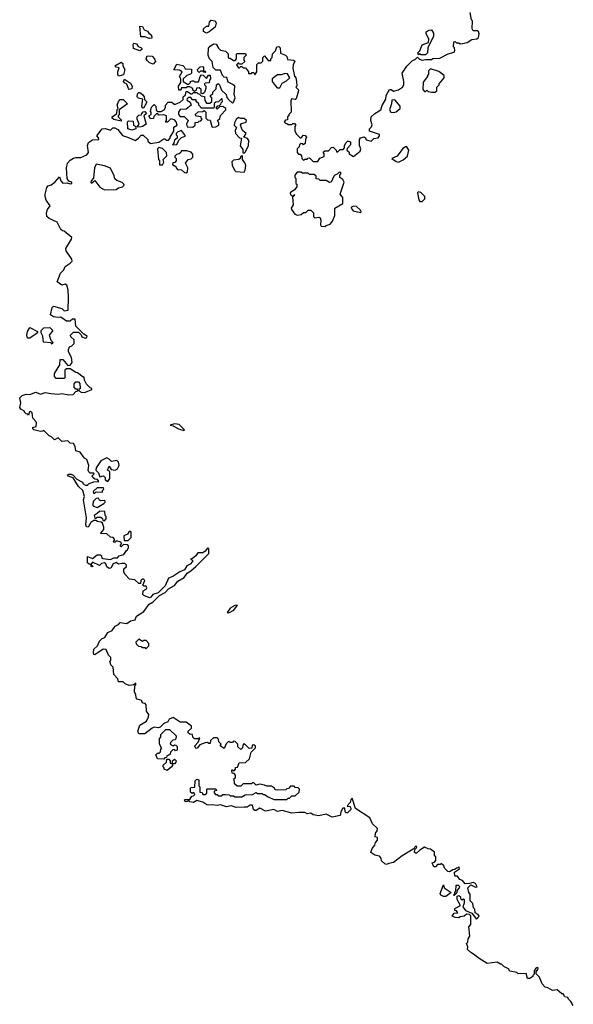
# Model space of a CAD drawing. Extents: x 2029826 to 2248070, y 228728 to 402406.
# Tile 195 of 256: x 2145060 to 2149731, y 339362 to 347665. Entities that reach past the tile are written whole.
import ezdxf

# ---------------------------------------------------------------- set-up
doc = ezdxf.new("R2010")
doc.units = 0

msp = doc.modelspace()

# ---------------------------------------------------------------- linework, layer by layer
at = {"layer": '0CON10XD'}
for points in [[(2146668.3, 347441.7), (2146695, 347461.2), (2146718.3, 347458.3), (2146736.7, 347425), (2146755, 347406.7), (2146795, 347400), (2146818.3, 347378.3), (2146820, 347345), (2146825, 347340), (2146835, 347340), (2146865, 347320), (2146878.3, 347321.7), (2146890, 347335), (2146890, 347375), (2146895, 347380), (2146965, 347380), (2146970, 347365), (2146950, 347345), (2146950, 347325), (2146958.3, 347311.7), (2146935, 347290), (2146915, 347290), (2146905, 347300), (2146890, 347285), (2146905, 347260), (2146915, 347260), (2146925, 347270), (2146935, 347270), (2146945, 347260), (2146965, 347260), (2146990, 347225), (2146991.7, 347211.7), (2147015, 347210), (2147021.7, 347218.3), (2147035, 347220), (2147045, 347200), (2147060, 347225), (2147061.7, 347288.3), (2147075, 347300), (2147098.3, 347301.7), (2147110, 347315), (2147112.5, 347345), (2147125, 347360), (2147155, 347320), (2147178.3, 347321.7), (2147180, 347335), (2147190, 347345), (2147191.7, 347378.3), (2147218.3, 347401.7), (2147230, 347435), (2147245, 347440), (2147257, 347427), (2147261.7, 347381.7), (2147302.5, 347365), (2147312.5, 347355), (2147320, 347330), (2147370, 347325), (2147382.5, 347315), (2147367.5, 347285), (2147363.3, 347255), (2147378.3, 347188.3), (2147390, 347175), (2147396.7, 347145), (2147397.5, 347105), (2147390, 347095), (2147410, 347075), (2147412.5, 347065), (2147393, 346997), (2147385, 346992.5), (2147355, 346996.7), (2147347.5, 346985), (2147350, 346885), (2147330, 346865), (2147330, 346855), (2147320, 346845), (2147318.3, 346821.7), (2147301.7, 346818.3), (2147290, 346805), (2147301.7, 346791.7), (2147315, 346790), (2147325, 346780), (2147355, 346780), (2147365, 346790), (2147378.3, 346788.3), (2147390, 346775), (2147380, 346765), (2147380, 346725), (2147395, 346700), (2147425, 346670), (2147435, 346670), (2147455, 346690), (2147468.3, 346688.3), (2147480, 346675), (2147470, 346655), (2147468.3, 346621.7), (2147455, 346610), (2147448.3, 346618.3), (2147435, 346620), (2147421.7, 346608.3), (2147418.3, 346591.7), (2147400, 346575), (2147400, 346545), (2147411.7, 346531.7), (2147425, 346530), (2147438.3, 346518.3), (2147440, 346495), (2147455, 346480), (2147465, 346490), (2147485, 346490), (2147491.7, 346498.3), (2147505, 346500), (2147535, 346470), (2147575, 346470), (2147591.7, 346498.3), (2147628.3, 346511.7), (2147630, 346535), (2147621.7, 346548.3), (2147635, 346560), (2147665, 346560), (2147691.7, 346588.3), (2147705, 346590), (2147730, 346565), (2147731.7, 346551.7), (2147745, 346550), (2147765, 346570), (2147788.3, 346571.7), (2147800, 346585), (2147800, 346605), (2147815, 346630), (2147825, 346640), (2147835, 346640), (2147850, 346635), (2147851.7, 346608.3), (2147821.7, 346578.3), (2147820, 346565), (2147838.3, 346548.3), (2147840, 346535), (2147875, 346510), (2147932.5, 346555), (2147936.7, 346575), (2147927.5, 346605), (2147927.5, 346655), (2147935, 346667.5), (2147967, 346677), (2147978.3, 346668.3), (2147981.7, 346651.7), (2148025, 346640), (2148047.5, 346662.5), (2148085, 346670), (2148096.7, 346685), (2148096, 346696), (2148010, 346725), (2148010, 346745), (2148028.3, 346761.7), (2148033, 346777), (2148022.5, 346815), (2148024, 346845), (2148055, 346873.3), (2148107.5, 346905), (2148119.3, 346940.7), (2148150, 346995), (2148152.5, 347025), (2148180, 347075), (2148195, 347077.5), (2148215, 347062.5), (2148255, 347072.5), (2148290, 347095), (2148300, 347115), (2148300, 347145), (2148287.5, 347215), (2148325, 347272.5), (2148370.7, 347319.3), (2148398.3, 347331.7), (2148415, 347350), (2148431.7, 347331.7), (2148455, 347322.5), (2148485, 347330), (2148535, 347330), (2148545, 347337.5), (2148605, 347340), (2148675, 347377.5), (2148725, 347390), (2148730, 347405), (2148727, 347427), (2148720, 347435), (2148721.7, 347478.3), (2148735, 347480), (2148745, 347470), (2148765, 347470), (2148775, 347462.5), (2148796.4, 347463.6), (2148835, 347472.5), (2148875, 347496.7), (2148917, 347503), (2148930, 347515), (2148937.5, 347545), (2148930, 347565), (2148925, 347570), (2148885, 347570), (2148878.3, 347588.3), (2148880, 347655), (2148873, 347663), (2148860, 347725)], [(2146155, 347506.7), (2146115, 347520), (2146081.7, 347521.7), (2146075, 347610), (2146095, 347607.5), (2146110.7, 347580.7), (2146139.3, 347569.3), (2146150.7, 347550.7), (2146172.5, 347535), (2146175, 347510), (2146155, 347506.7)], [(2146635, 347552.5), (2146610, 347565), (2146611.7, 347588.3), (2146635, 347610), (2146655, 347610), (2146660, 347645), (2146675, 347660), (2146710, 347655), (2146717.5, 347635), (2146708.3, 347601.7), (2146658.3, 347561.7), (2146635, 347552.5)], [(2148485, 347370), (2148445, 347370), (2148435, 347380), (2148425, 347370), (2148420, 347385), (2148437, 347403), (2148455, 347452.5), (2148508.3, 347471.7), (2148511.7, 347501.7), (2148488.3, 347548.3), (2148488.3, 347561.7), (2148515, 347577.5), (2148535, 347580), (2148551.7, 347551.7), (2148550, 347525), (2148503, 347427), (2148500, 347385), (2148485, 347370)], [(2145683.5, 342325), (2145684.3, 342355.7), (2145717.5, 342385), (2145733.3, 342425), (2145755, 342447.5), (2145777.5, 342455), (2145803.6, 342496.4), (2145840, 342515), (2145865, 342550), (2145892.5, 342565), (2145908.3, 342581.7), (2145965, 342572.5), (2145994.3, 342595.7), (2146033.3, 342605), (2146044.3, 342635.7), (2146106.5, 342673.5), (2146153, 342737), (2146185, 342756.2), (2146240.8, 342809.2), (2146286.7, 342833.3), (2146314.2, 342865.8), (2146365, 342894), (2146395, 342929.2), (2146448.2, 342961.8), (2146473.2, 342996.8), (2146505, 343016.2), (2146546.5, 343053.5), (2146655, 343163.8), (2146656.7, 343205), (2146645, 343207.5), (2146625.9, 343184.1), (2146605, 343170), (2146562, 343168), (2146545, 343143.3), (2146518.3, 343121.7), (2146500, 343115), (2146518.3, 343108.3), (2146516.7, 343095), (2146497.3, 343072.7), (2146470.5, 343059.5), (2146450, 343025), (2146411.7, 343008.3), (2146352, 342968), (2146316.7, 342955), (2146288.3, 342891.7), (2146229.3, 342830.7), (2146182.5, 342817.5), (2146165.9, 342794.1), (2146155, 342790), (2146108.3, 342808.3), (2146098.3, 342818.3), (2146101.7, 342848.3), (2146126.4, 342863.6), (2146132.5, 342875), (2146127, 342887), (2146108.3, 342888.3), (2146100, 342895), (2146116.1, 342936.1), (2146105, 342947.5), (2146093.3, 342946.7), (2146082.5, 342935), (2146078.3, 342911.7), (2146065, 342910), (2146030.7, 342940.7), (2145987, 342947), (2145950, 342985), (2145940, 343005), (2145940, 343035), (2145960, 343055), (2145960, 343065), (2145948.3, 343078.3), (2145925, 343080), (2145895, 343072.5), (2145875, 343087.5), (2145847.5, 343075), (2145830, 343040), (2145815, 343037.5), (2145795, 343050), (2145785.8, 343075.8), (2145775, 343083.3), (2145751.2, 343078.8), (2145732.5, 343062.5), (2145675, 343090), (2145660, 343070), (2145680, 343055), (2145665, 343050), (2145660, 343070), (2145645, 343072.5), (2145632.5, 343085), (2145631.7, 343138.3), (2145675, 343122.5), (2145715, 343152.5), (2145743, 343153), (2145750, 343145), (2145752.5, 343125), (2145760.5, 343120.5), (2145826.4, 343113.6), (2145855, 343126.7), (2145885, 343127.5), (2145900, 343145), (2145940, 343155), (2145960.7, 343189.3), (2145970, 343195), (2145977.5, 343215), (2145977, 343227), (2145967, 343237), (2145935, 343240), (2145915, 343220), (2145910, 343225), (2145910, 343235), (2145920, 343245), (2145915, 343260), (2145875, 343270), (2145865, 343260), (2145855, 343260), (2145850, 343265), (2145860, 343275), (2145860, 343285), (2145848.3, 343298.3), (2145825, 343300), (2145795, 343330), (2145741.7, 343331.7), (2145770, 343365), (2145770, 343385), (2145758.3, 343418.3), (2145747.5, 343427.5), (2145717.5, 343432.5), (2145701.7, 343441.7), (2145685, 343442.5), (2145660, 343425), (2145637.5, 343385), (2145625, 343387.5), (2145618, 343405), (2145623.8, 343465), (2145597.5, 343615), (2145607.5, 343645), (2145593.9, 343693.9), (2145555, 343727.5), (2145512.5, 343802.5), (2145470, 343815), (2145460, 343825), (2145475, 343832.5), (2145495, 343832.5), (2145510, 343825), (2145541.2, 343791.2), (2145590, 343765), (2145595, 343750), (2145615, 343740), (2145635, 343740), (2145640, 343750), (2145685, 343767.5), (2145728.3, 343771.7), (2145717.5, 343787.5), (2145695, 343790), (2145676.7, 343805), (2145672.5, 343817.5), (2145687.5, 343835), (2145685, 343840), (2145655, 343840), (2145643, 343853), (2145637.5, 343865), (2145642.5, 343905), (2145627.5, 343955), (2145607, 343967), (2145569.3, 344019.3), (2145535, 344030), (2145527, 344067), (2145515, 344090), (2145485, 344092.5), (2145465, 344112.5), (2145415, 344107.5), (2145385, 344137.5), (2145353, 344123), (2145328.3, 344148.3), (2145310, 344155), (2145265, 344200), (2145256.4, 344193.6), (2145235, 344192.5), (2145180, 344205), (2145170, 344215), (2145170, 344225), (2145200, 344235), (2145202.5, 344265), (2145200, 344275), (2145170, 344305), (2145165, 344350), (2145155, 344360), (2145141.7, 344358.3), (2145135, 344330), (2145128.3, 344338.3), (2145115, 344340), (2145100, 344355), (2145100, 344365), (2145070.7, 344380.7), (2145060, 344395), (2145070, 344435), (2145062.5, 344475), (2145080, 344495), (2145113.9, 344506.1), (2145146.4, 344503.6), (2145195, 344522.5), (2145235, 344507.5), (2145275, 344520), (2145322.3, 344512.3), (2145385, 344506.7), (2145415, 344513.3), (2145475, 344500), (2145510, 344505), (2145535, 344530), (2145550, 344535), (2145548.3, 344548.3), (2145535, 344550), (2145520, 344565), (2145520, 344595), (2145535, 344610), (2145555, 344610), (2145567, 344597), (2145570, 344555), (2145560, 344545), (2145560, 344535), (2145585, 344520), (2145615, 344522.5), (2145670, 344545), (2145670, 344555), (2145655, 344560), (2145625, 344590), (2145607.5, 344625), (2145605, 344650), (2145595, 344650), (2145548.3, 344688.3), (2145535, 344690), (2145485, 344720), (2145455, 344720), (2145441.7, 344708.3), (2145440, 344645), (2145435, 344640), (2145368.3, 344638.3), (2145352.5, 344655), (2145355, 344680), (2145400, 344755), (2145401.7, 344798.3), (2145425, 344800), (2145465, 344750), (2145485, 344752.5), (2145503.3, 344775), (2145496.4, 344816.4), (2145473, 344863), (2145472.5, 344885), (2145480, 344905), (2145500, 344915), (2145520, 344935), (2145520, 344965), (2145491.7, 344991.7), (2145490, 345005), (2145515, 345030), (2145555, 345030), (2145578.3, 345008.3), (2145585, 344990), (2145615, 344980), (2145626.4, 344983.6), (2145630, 344995), (2145601.7, 345011.7), (2145535, 345080), (2145528.3, 345138.3), (2145505, 345140), (2145487, 345123), (2145455, 345122.5), (2145407, 345157), (2145385, 345152.5), (2145345, 345160), (2145320, 345175), (2145333, 345237), (2145345, 345250), (2145415, 345230), (2145435, 345210), (2145470, 345215), (2145472.5, 345325), (2145468, 345385), (2145456.7, 345425), (2145445, 345433.3), (2145415, 345427.5), (2145377.5, 345455), (2145403, 345527), (2145433.6, 345556.4), (2145442.5, 345585), (2145485, 345612.5), (2145501.7, 345628.3), (2145500, 345645), (2145453.3, 345715), (2145448.8, 345735), (2145496.7, 345815), (2145499.3, 345829.3), (2145435, 345882.5), (2145420, 345885), (2145407, 345897), (2145375, 345958.8), (2145308, 345988), (2145288.8, 346005), (2145286.2, 346035), (2145293.8, 346065), (2145316.7, 346095), (2145282.3, 346142.3), (2145273.9, 346173.9), (2145273.8, 346195), (2145289.3, 346250.7), (2145300, 346265), (2145325, 346272.5), (2145355.9, 346294.1), (2145395, 346340), (2145406.7, 346305), (2145425, 346286.7), (2145458.8, 346288.8), (2145485, 346281.2), (2145500, 346285), (2145500, 346295), (2145473.3, 346303.3), (2145460, 346325), (2145456.2, 346415), (2145463.9, 346456.1), (2145485, 346480), (2145515, 346496.7), (2145535, 346503.3), (2145576.1, 346503.9), (2145627.5, 346525), (2145640, 346545), (2145633.3, 346605), (2145641.7, 346628.3), (2145675, 346652.5), (2145726.7, 346653.3), (2145725, 346670), (2145710, 346685), (2145756.7, 346743.3), (2145785, 346748.8), (2145825, 346734), (2145845, 346754), (2145863.2, 346753.2), (2145888.9, 346738.9), (2145928.3, 346688.3), (2145978.8, 346671.2), (2146035, 346647.5), (2146062.5, 346665), (2146085, 346692.5), (2146101.7, 346691.7), (2146140, 346655), (2146141.7, 346641.7), (2146165, 346620), (2146235, 346632.5), (2146275, 346660), (2146285, 346660), (2146295, 346650), (2146315, 346650), (2146330, 346665), (2146330, 346675), (2146360, 346725), (2146361.7, 346758.3), (2146390, 346775), (2146380, 346805), (2146365, 346820), (2146335, 346830), (2146308.3, 346801.7), (2146295, 346800), (2146290, 346805), (2146300, 346815), (2146300, 346855), (2146275, 346862.5), (2146235, 346860), (2146225, 346870), (2146215, 346870), (2146191.7, 346848.3), (2146188.3, 346831.7), (2146165, 346830), (2146150, 346855), (2146170, 346865), (2146170, 346885), (2146160, 346895), (2146167.5, 346902.5), (2146173, 346927), (2146195, 346950), (2146210, 346935), (2146211.7, 346901.7), (2146225, 346890), (2146255, 346890), (2146280, 346905), (2146290, 346925), (2146290, 346945), (2146311.7, 346968.3), (2146345, 346970), (2146363, 346953), (2146375, 346952.5), (2146415, 346970), (2146438.3, 346991.7), (2146440, 347015), (2146458.3, 347031.7), (2146465, 347060), (2146475, 347060), (2146505, 347040), (2146515, 347040), (2146525, 347050), (2146555, 347050), (2146561.7, 347041.7), (2146578.3, 347038.3), (2146591.7, 347021.7), (2146618.3, 347018.3), (2146623, 346983), (2146635, 346960), (2146665, 346960), (2146680, 346975), (2146680, 347005), (2146670, 347015), (2146670, 347025), (2146688.3, 347041.7), (2146690, 347055), (2146718.3, 347081.7), (2146720, 347115), (2146735, 347127.5), (2146747, 347117), (2146761.7, 347071.7), (2146802.5, 347035), (2146808.3, 347008.3), (2146820.7, 346990.7), (2146855, 346960), (2146865, 346970), (2146877.5, 347005), (2146870, 347035), (2146873.8, 347103.8), (2146858.3, 347118.3), (2146817.5, 347137.5), (2146807, 347177), (2146785, 347180), (2146770, 347195), (2146755, 347240), (2146715, 347240), (2146693, 347263), (2146683.6, 347313.6), (2146660, 347335), (2146650, 347365), (2146652.5, 347425), (2146668.3, 347441.7)], [(2146075, 347402.5), (2146020.7, 347420.7), (2146016.7, 347455), (2146023.6, 347466.4), (2146045, 347462.5), (2146060, 347440), (2146088.3, 347428.3), (2146090, 347415), (2146075, 347402.5)], [(2146185, 347290), (2146155, 347300), (2146137, 347317), (2146127.5, 347335), (2146135, 347360), (2146177, 347357), (2146197.5, 347335), (2146207, 347313), (2146185, 347290)], [(2145895, 347190), (2145887, 347207), (2145886.7, 347225), (2145898.3, 347258.3), (2145875, 347263.3), (2145863.3, 347275), (2145915, 347307.5), (2145930, 347295), (2145930, 347275), (2145947.5, 347245), (2145935, 347200), (2145905, 347192.5), (2145895, 347190)], [(2146605, 347040), (2146591.7, 347041.7), (2146590, 347075), (2146575, 347090), (2146551.7, 347088.3), (2146548.3, 347071.7), (2146535, 347060), (2146521.7, 347071.7), (2146520, 347085), (2146495, 347100), (2146475, 347100), (2146465, 347090), (2146425, 347090), (2146418.3, 347071.7), (2146401.7, 347071.7), (2146400, 347105), (2146420, 347135), (2146420, 347165), (2146407.5, 347185), (2146430, 347225), (2146409.3, 347239.3), (2146361.7, 347241.7), (2146385, 347290), (2146437.5, 347277.5), (2146448.3, 347268.3), (2146455, 347250), (2146508.3, 347248.3), (2146510, 347215), (2146500, 347205), (2146470, 347195), (2146440, 347165), (2146440, 347145), (2146475, 347120), (2146488.3, 347121.7), (2146500, 347135), (2146500, 347145), (2146515, 347150), (2146525, 347150), (2146535, 347140), (2146568.3, 347141.7), (2146583, 347187), (2146595, 347200), (2146608.3, 347198.3), (2146635, 347170), (2146651.7, 347198.3), (2146668.3, 347198.3), (2146670, 347165), (2146660, 347155), (2146658.3, 347131.7), (2146625, 347130), (2146620, 347125), (2146620, 347115), (2146630, 347105), (2146630, 347085), (2146618.3, 347051.7), (2146605, 347040)], [(2146625, 347220), (2146611.7, 347221.7), (2146610, 347230), (2146585, 347230), (2146575, 347220), (2146561.7, 347231.7), (2146560, 347245), (2146581.7, 347268.3), (2146605, 347270), (2146610, 347265), (2146610, 347230), (2146625, 347230), (2146630, 347225), (2146625, 347220)], [(2148565, 347052.5), (2148580, 347065), (2148580, 347095), (2148600, 347115), (2148600, 347125), (2148640, 347175), (2148640, 347195), (2148597, 347227), (2148525, 347250), (2148510, 347235), (2148510, 347205), (2148500, 347195), (2148500, 347185), (2148463, 347137), (2148462.5, 347075), (2148475, 347060), (2148485, 347060), (2148495, 347070), (2148505, 347060), (2148533, 347053), (2148565, 347052.5)], [(2147255, 347090), (2147275, 347130), (2147310.7, 347149.3), (2147340, 347175), (2147318.3, 347208.3), (2147299.3, 347210.7), (2147265, 347200), (2147235, 347200), (2147190, 347165), (2147190, 347145), (2147215, 347110), (2147231.7, 347091.7), (2147255, 347090)], [(2145985, 347076.7), (2145976.7, 347085), (2145965, 347122.5), (2145942.9, 347132.9), (2145936.7, 347145), (2145945, 347162.5), (2145995, 347130), (2146009.2, 347105), (2146005, 347083.3), (2145985, 347076.7)], [(2146105, 346920), (2146095, 346920), (2146090, 346935), (2146100, 346995), (2146063, 347003), (2146050, 347015), (2146055, 347040), (2146065, 347050), (2146075, 347050), (2146097.5, 347035), (2146110, 347015), (2146111.7, 346991.7), (2146130, 346975), (2146130, 346965), (2146105, 346920)], [(2146521.7, 346758.3), (2146540, 346775), (2146541.7, 346798.3), (2146565, 346800), (2146575, 346810), (2146588.3, 346811.7), (2146600, 346825), (2146590, 346835), (2146590, 346845), (2146552.5, 346852.5), (2146540, 346865), (2146565, 346887.5), (2146605, 346890), (2146615, 346900), (2146630, 346885), (2146630, 346835), (2146645, 346820), (2146668.3, 346818.3), (2146680, 346765), (2146685, 346760), (2146715, 346762.5), (2146740, 346775), (2146740, 346795), (2146730, 346815), (2146748.3, 346831.7), (2146753, 346857), (2146800, 346905), (2146800, 346915), (2146775, 346932.5), (2146745, 346930), (2146725, 346910), (2146720, 346915), (2146720, 346925), (2146731.7, 346938.3), (2146745, 346940), (2146758.3, 346951.7), (2146760, 346965), (2146770, 346975), (2146768.3, 346998.3), (2146761.7, 346998.3), (2146738.3, 346971.7), (2146715, 346970), (2146701.7, 346958.3), (2146700, 346925), (2146695, 346920), (2146595, 346920), (2146570, 346945), (2146570, 346955), (2146550, 346975), (2146548.3, 346988.3), (2146515, 346990), (2146505, 347010), (2146485, 347010), (2146471.7, 346998.3), (2146470, 346985), (2146498.3, 346968.3), (2146507, 346943), (2146465, 346910), (2146413, 346907), (2146400, 346885), (2146400, 346865), (2146415, 346850), (2146448.3, 346848.3), (2146480, 346815), (2146467.5, 346785), (2146471.7, 346761.7), (2146521.7, 346758.3)], [(2145915, 346810), (2145855, 346823.3), (2145840, 346835), (2145840, 346845), (2145880, 346875), (2145883, 346907), (2145890, 346915), (2145883.8, 346945), (2145894, 346976), (2145908.3, 346991.7), (2145933, 346993), (2145970, 346955), (2145900, 346905), (2145900, 346865), (2145890, 346855), (2145890, 346845), (2145915, 346820), (2145915, 346810)], [(2148215, 346882.5), (2148235, 346887.5), (2148270, 346915), (2148270, 346935), (2148225, 346990), (2148200, 346985), (2148197.5, 346955), (2148180, 346905), (2148190, 346885), (2148215, 346882.5)], [(2146075, 346757.5), (2146051.7, 346761.7), (2146067.5, 346785), (2146050, 346825), (2146050, 346845), (2146065, 346860), (2146088.3, 346861.7), (2146090, 346875), (2146101.7, 346888.3), (2146115, 346890), (2146130, 346875), (2146107.5, 346855), (2146126.2, 346785), (2146095, 346763.8), (2146075, 346757.5)], [(2146955, 346540), (2146965, 346550), (2146990, 346605), (2146992, 346645), (2146982.3, 346662.3), (2146950, 346675), (2146970, 346705), (2146939.5, 346729.5), (2146922.5, 346775), (2146931.2, 346788.8), (2146969.4, 346800.6), (2146973.8, 346815), (2146955, 346832), (2146925, 346832.5), (2146905, 346840), (2146887, 346823), (2146872.5, 346795), (2146870, 346775), (2146890, 346755), (2146878.3, 346731.7), (2146880, 346705), (2146915, 346670), (2146930, 346665), (2146920.7, 346600.7), (2146941.7, 346571.7), (2146941.7, 346541.7), (2146955, 346540)], [(2146005, 346733.3), (2145972.5, 346745), (2145970, 346805), (2145978.3, 346811.7), (2146018.3, 346808.3), (2146020, 346775), (2146040, 346765), (2146040, 346745), (2146005, 346733.3)], [(2146350, 346610), (2146385, 346612.5), (2146401.7, 346648.3), (2146421.7, 346668.3), (2146460, 346685), (2146425, 346730), (2146395, 346720), (2146380, 346705), (2146380, 346695), (2146390, 346685), (2146390, 346665), (2146365, 346650), (2146360, 346625), (2146350, 346610)], [(2146265, 346440), (2146277.5, 346462.5), (2146270, 346485), (2146301.7, 346518.3), (2146300, 346545), (2146265, 346580), (2146235, 346587.5), (2146223.3, 346575), (2146230, 346485), (2146240, 346475), (2146240, 346440), (2146265, 346440)], [(2148255, 346463.3), (2148295, 346482.5), (2148332.5, 346515), (2148342.5, 346565), (2148325, 346592.5), (2148315, 346592.5), (2148292.3, 346577.7), (2148246, 346514), (2148200, 346495), (2148235, 346470), (2148255, 346463.3)], [(2146465, 346372.5), (2146477, 346383), (2146477.5, 346415), (2146457.5, 346455), (2146480, 346485), (2146507, 346493), (2146520, 346505), (2146521.7, 346531.7), (2146507, 346547), (2146469.3, 346559.3), (2146425, 346560), (2146420, 346545), (2146405, 346532.5), (2146383, 346527), (2146370, 346515), (2146370, 346505), (2146380, 346495), (2146380, 346475), (2146368.3, 346461.7), (2146351.7, 346458.3), (2146350, 346445), (2146378.3, 346428.3), (2146380, 346415), (2146391.7, 346401.7), (2146425, 346400), (2146450, 346375), (2146465, 346372.5)], [(2146955, 346380), (2146963, 346397), (2146966.7, 346435), (2146958.8, 346458.8), (2146940, 346485), (2146940, 346515), (2146935, 346520), (2146921.7, 346508.3), (2146920, 346495), (2146910, 346485), (2146865, 346480), (2146850, 346465), (2146853, 346437), (2146872, 346395), (2146884.3, 346384.3), (2146955, 346380)], [(2145775, 346228.8), (2145875, 346233.3), (2145893, 346247), (2145927.5, 346255), (2145941.7, 346268.3), (2145939.3, 346279.3), (2145925, 346292.5), (2145878.3, 346308.3), (2145861.7, 346321.7), (2145857, 346347), (2145825, 346412.5), (2145775, 346433.3), (2145705, 346446.2), (2145690.8, 346415), (2145682.5, 346327.5), (2145663.3, 346305), (2145660.7, 346290.7), (2145665, 346287.5), (2145695, 346307.5), (2145735, 346253.8), (2145775, 346228.8)], [(2147635, 345920), (2147645, 345930), (2147678.3, 345941.7), (2147700, 345965), (2147720, 346015), (2147720, 346075), (2147787.5, 346115), (2147786.2, 346165), (2147763.8, 346195), (2147797.5, 346295), (2147786.4, 346316.4), (2147760, 346335), (2147760, 346355), (2147770, 346365), (2147770, 346375), (2147755, 346380), (2147738.3, 346361.7), (2147720, 346355), (2147710, 346345), (2147687.5, 346295), (2147675, 346292.5), (2147645, 346310), (2147595, 346310), (2147585, 346320), (2147561.7, 346321.7), (2147560, 346345), (2147545, 346360), (2147505, 346360), (2147495, 346370), (2147445, 346370), (2147435, 346380), (2147401.7, 346378.3), (2147380, 346355), (2147380, 346335), (2147390, 346325), (2147390, 346285), (2147397, 346277), (2147397.5, 346255), (2147379.3, 346230.7), (2147343.3, 346205), (2147345, 346190), (2147355, 346180), (2147370, 346180), (2147375, 346190), (2147380, 346185), (2147362.5, 346167.5), (2147367.5, 346105), (2147350, 346075), (2147353, 346063), (2147382.5, 346025), (2147405, 346016.7), (2147435, 346022.5), (2147455, 346040), (2147475, 346040), (2147495, 346060), (2147515, 346060), (2147540, 346035), (2147540, 346005), (2147550, 345995), (2147585, 345998.8), (2147595, 345993.8), (2147599.6, 345975), (2147596.7, 345935), (2147603.6, 345923.6), (2147635, 345920)], [(2148455, 346130.6), (2148478, 346155), (2148476.7, 346175), (2148445, 346207.5), (2148425, 346212.5), (2148417.5, 346205), (2148427.1, 346145), (2148435, 346131.9), (2148455, 346130.6)], [(2147935, 346040), (2147940, 346045), (2147935, 346060), (2147900.7, 346090.7), (2147875, 346093.3), (2147860, 346085), (2147857.5, 346075), (2147873.9, 346053.9), (2147935, 346040)], [(2145145, 344980), (2145125, 344980), (2145120, 345005), (2145126.7, 345035), (2145145, 345070), (2145210, 345035), (2145210, 345025), (2145200, 345015), (2145145, 344980)], [(2145335, 344930), (2145325, 344940), (2145260, 344945), (2145256.4, 344996.4), (2145240, 345025), (2145240, 345045), (2145265, 345067.5), (2145315, 345070), (2145340, 345045), (2145307.5, 345005), (2145321.7, 344961.7), (2145340, 344945), (2145335, 344930)], [(2146445, 344200), (2146450, 344205), (2146405, 344250), (2146365, 344256.7), (2146330, 344245), (2146355, 344240), (2146400, 344215), (2146445, 344200)], [(2145805, 343770), (2145820, 343795), (2145820, 343855), (2145800, 343865), (2145815, 343900), (2145831.7, 343871.7), (2145865, 343867.5), (2145885, 343877.5), (2145900, 343905), (2145892.5, 343932.5), (2145878.3, 343948.3), (2145835, 343940), (2145815, 343960), (2145795, 343970), (2145744, 343946), (2145703.9, 343886.1), (2145702.5, 343865), (2145723.6, 343843.6), (2145735, 343810), (2145768.3, 343818.3), (2145780, 343805), (2145780, 343785), (2145805, 343770)], [(2145685, 343670), (2145695, 343672.5), (2145705, 343682.5), (2145758.3, 343681.7), (2145760, 343695), (2145770, 343705), (2145768.3, 343718.3), (2145713, 343717), (2145680, 343685), (2145685, 343670)], [(2145715, 343552.5), (2145770, 343585), (2145780, 343595), (2145780, 343605), (2145775, 343610), (2145745, 343607.5), (2145733.6, 343613.6), (2145725, 343630), (2145705, 343627.5), (2145683.3, 343605), (2145673.3, 343575), (2145681.7, 343561.7), (2145715, 343552.5)], [(2145775, 343440), (2145790, 343455), (2145790, 343475), (2145780, 343485), (2145778.3, 343518.3), (2145735, 343520), (2145715, 343500), (2145687.5, 343485), (2145695, 343460), (2145705, 343460), (2145715, 343470), (2145745, 343470), (2145758.3, 343458.3), (2145761.7, 343441.7), (2145775, 343440)], [(2145975, 343272.5), (2146001.7, 343298.3), (2146000, 343345), (2145995, 343350), (2145985, 343350), (2145970, 343325), (2145938.3, 343311.7), (2145942.5, 343272.5), (2145975, 343272.5)], [(2146825, 342663.3), (2146867.5, 342685), (2146897.5, 342727.5), (2146875, 342725.7), (2146835, 342701.2), (2146810, 342665), (2146825, 342663.3)], [(2146125, 342360), (2146150, 342385), (2146150, 342405), (2146128.3, 342428.3), (2146105, 342430), (2146095, 342420), (2146065, 342440), (2146040, 342415), (2146041.7, 342401.7), (2146061.7, 342381.7), (2146085, 342380), (2146095, 342370), (2146115, 342370), (2146125, 342360)], [(2149730.7, 339350.7), (2149710, 339385), (2149690, 339405), (2149685, 339420), (2149660, 339425), (2149645, 339450), (2149635, 339450), (2149595, 339482.5), (2149555, 339477.5), (2149515, 339500), (2149492.5, 339505), (2149467.5, 339535), (2149445, 339590), (2149417.5, 339617.5), (2149416.7, 339635), (2149432.5, 339655), (2149435, 339670), (2149425, 339672.5), (2149415, 339666.2), (2149400, 339645), (2149400, 339615), (2149390, 339605), (2149390, 339595), (2149365, 339580), (2149345, 339580), (2149331.7, 339621.7), (2149265, 339620), (2149255, 339630), (2149195, 339640), (2149185, 339660), (2149145, 339680), (2149125, 339700), (2149115, 339700), (2149087, 339717), (2149005, 339706.7), (2148936.7, 339746.7), (2148890, 339785), (2148865, 339797.5), (2148837.5, 339825), (2148840, 339845), (2148830, 339875), (2148840, 339885), (2148842.5, 339915), (2148857.5, 339935), (2148850, 340015), (2148867.5, 340035), (2148867.5, 340107.5), (2148855, 340120), (2148828.3, 340121.7), (2148810, 340105), (2148775, 340100), (2148765, 340090), (2148733, 340093), (2148710, 340105), (2148725, 340130), (2148757, 340133), (2148745, 340150), (2148731.7, 340151.7), (2148731.7, 340168.3), (2148780, 340195), (2148750, 340245), (2148750, 340275), (2148765, 340280), (2148778.3, 340268.3), (2148780, 340255), (2148791.7, 340241.7), (2148805, 340250), (2148810, 340245), (2148810, 340215), (2148800, 340185), (2148821.7, 340151.7), (2148875, 340130), (2148915, 340080), (2148936.1, 340103.9), (2148929.3, 340119.3), (2148901.7, 340131.7), (2148900, 340165), (2148890, 340175), (2148881.7, 340211.7), (2148860, 340235), (2148861.7, 340291.7), (2148850, 340305), (2148840, 340345), (2148865, 340370), (2148905, 340350), (2148918.3, 340351.7), (2148905, 340380), (2148885, 340390), (2148855, 340380), (2148818.3, 340378.3), (2148796.4, 340406.4), (2148772.5, 340415), (2148755, 340442.5), (2148731.7, 340441.7), (2148727.5, 340475), (2148770, 340505), (2148765, 340520), (2148758.3, 340511.7), (2148745, 340510), (2148731.7, 340498.3), (2148713, 340497), (2148685, 340480), (2148671.7, 340481.7), (2148645, 340510), (2148638.3, 340528.3), (2148615, 340550), (2148608.3, 340541.7), (2148585, 340540), (2148568.3, 340521.7), (2148555, 340520), (2148540, 340555), (2148558.3, 340561.7), (2148570, 340575), (2148570, 340605), (2148560, 340615), (2148560, 340645), (2148525, 340670), (2148505, 340672.5), (2148475, 340687.5), (2148435, 340662.5), (2148405, 340632.5), (2148390, 340645), (2148392.5, 340667.5), (2148410, 340685), (2148405, 340696.7), (2148378.8, 340671.2), (2148286.1, 340613.9), (2148215, 340557.5), (2148175, 340550), (2148155, 340540), (2148140, 340545), (2148111.7, 340571.7), (2148110, 340595), (2148095, 340610), (2148055, 340620), (2148021.7, 340641.7), (2148032.5, 340675), (2148056.7, 340705), (2148063, 340727), (2148077.5, 340745), (2148078.3, 340768.3), (2148060, 340775), (2148062.5, 340805), (2148076.7, 340825), (2148077.5, 340845), (2148037.5, 340885), (2148013, 340933), (2147894.2, 341014.2), (2147865, 341100), (2147852.5, 341085), (2147847, 341063), (2147823.3, 341035), (2147825, 341030), (2147845, 341032.5), (2147853.3, 341015), (2147852.5, 341005), (2147825, 340976.7), (2147815, 340976.7), (2147806.7, 340985), (2147802.5, 341015), (2147785, 341016.2), (2147768.8, 340985), (2147762.5, 340955), (2147695, 340940), (2147645, 340964.2), (2147585, 340950), (2147535, 340960), (2147515, 340973.3), (2147485, 340968.8), (2147465, 340978), (2147415, 340979.2), (2147355, 340974.4), (2147275, 340996.7), (2147235, 340987.5), (2147205, 341003.8), (2147135, 340990), (2147085, 341016.7), (2147055, 340997.1), (2147045, 340997.1), (2147032.5, 341005), (2147025, 341040), (2147005, 341040), (2146980, 341025), (2146955, 341024.2), (2146885, 341021.2), (2146845, 341034.2), (2146805, 341025.8), (2146755, 341043.8), (2146725, 341038.8), (2146685, 341044.3), (2146655, 341041.4), (2146637.5, 341045), (2146605, 341067.5), (2146555, 341080), (2146525, 341063.3), (2146495, 341070), (2146485, 341080), (2146477, 341073), (2146455, 341070), (2146450, 341085), (2146455, 341090), (2146495, 341090), (2146511.7, 341118.3), (2146525, 341120), (2146538.3, 341131.7), (2146528.3, 341148.3), (2146515, 341140), (2146501.7, 341151.7), (2146500, 341185), (2146505, 341190), (2146538.3, 341191.7), (2146540, 341245), (2146555, 341260), (2146570, 341255), (2146570, 341205), (2146580, 341195), (2146580, 341150), (2146598.3, 341148.3), (2146605, 341130), (2146625, 341130), (2146638.3, 341141.7), (2146640, 341175), (2146645, 341180), (2146715, 341180), (2146720, 341165), (2146701.7, 341158.3), (2146700, 341145), (2146711.7, 341131.7), (2146725, 341130), (2146735, 341120), (2146765, 341120), (2146775, 341130), (2146795, 341130), (2146827, 341127), (2146835, 341120), (2146865, 341120), (2146875, 341110), (2146935, 341110), (2146963, 341127), (2147025, 341130), (2147055, 341147.5), (2147065, 341140), (2147105, 341140), (2147115, 341130), (2147125, 341130), (2147155, 341110), (2147205, 341090), (2147315, 341090), (2147325, 341100), (2147335, 341100), (2147355, 341120), (2147385, 341120), (2147418.3, 341151.7), (2147420, 341175), (2147408.3, 341188.3), (2147385, 341190), (2147375, 341200), (2147345, 341200), (2147328.3, 341181.7), (2147315, 341180), (2147305, 341170), (2147235, 341167.5), (2147215, 341170), (2147210, 341185), (2147185, 341200), (2147145, 341200), (2147125, 341210), (2147085, 341217.5), (2147055, 341210), (2147035, 341230), (2147025, 341230), (2147015, 341220), (2146945, 341220), (2146925, 341200), (2146895, 341200), (2146871.7, 341221.7), (2146870, 341265), (2146880, 341275), (2146880, 341295), (2146868.3, 341308.3), (2146851.7, 341311.7), (2146850, 341335), (2146855, 341340), (2146868.3, 341331.7), (2146880, 341345), (2146881.7, 341358.3), (2146898.3, 341361.7), (2146911.7, 341398.3), (2146965, 341400), (2146998.3, 341431.7), (2147011.7, 341488.3), (2147050, 341525), (2147048.3, 341538.3), (2147035, 341550), (2147021.7, 341548.3), (2147018.3, 341521.7), (2146995, 341520), (2146955, 341560), (2146941.7, 341548.3), (2146940, 341525), (2146925, 341510), (2146901.7, 341531.7), (2146900, 341555), (2146878.3, 341578.3), (2146865, 341580), (2146855, 341570), (2146835, 341570), (2146825, 341580), (2146801.7, 341558.3), (2146785, 341520), (2146751.7, 341541.7), (2146760, 341555), (2146740, 341575), (2146738.3, 341598.3), (2146725, 341610), (2146695, 341610), (2146670, 341585), (2146668.3, 341561.7), (2146655, 341560), (2146645, 341570), (2146623.6, 341566.4), (2146581.2, 341548.8), (2146558.3, 341521.7), (2146545, 341520), (2146538.3, 341541.7), (2146567, 341573), (2146580, 341605), (2146575, 341610), (2146565, 341600), (2146535, 341600), (2146520, 341615), (2146518.3, 341638.3), (2146495, 341640), (2146481.7, 341651.7), (2146480, 341665), (2146508.3, 341691.7), (2146508.3, 341708.3), (2146465, 341740), (2146415, 341740), (2146355, 341780), (2146320, 341765), (2146310, 341745), (2146275, 341730), (2146245, 341700), (2146227.5, 341692.5), (2146195, 341697.5), (2146178.3, 341691.7), (2146115, 341642.5), (2146065, 341642.5), (2146057.5, 341665), (2146072.5, 341715), (2146129.3, 341750.7), (2146147.5, 341785), (2146150, 341805), (2146130, 341835), (2146128.3, 341888.3), (2146118.3, 341898.3), (2146101.7, 341901.7), (2146090, 341915), (2146090, 341925), (2146050, 341935), (2146042.5, 341945), (2146040, 341975), (2146030, 341995), (2146032.5, 342047.5), (2146040, 342055), (2146040, 342070), (2146023, 342057), (2145985, 342050), (2145950, 342065), (2145931.7, 342081.7), (2145895, 342080), (2145887, 342107), (2145853, 342143), (2145850, 342205), (2145830, 342225), (2145820, 342255), (2145830, 342265), (2145830, 342285), (2145810, 342305), (2145790, 342355), (2145765, 342356.7), (2145695, 342310), (2145685, 342312.5), (2145683.5, 342325)], [(2146275, 341430), (2146221.7, 341431.7), (2146210, 341465), (2146221.7, 341478.3), (2146235, 341480), (2146248.3, 341491.7), (2146250, 341515), (2146260, 341520), (2146240, 341555), (2146240, 341605), (2146250, 341615), (2146251.7, 341638.3), (2146291.7, 341678.3), (2146325, 341680), (2146380, 341625), (2146378.3, 341601.7), (2146368.3, 341591.7), (2146351.7, 341588.3), (2146331.7, 341568.3), (2146330, 341555), (2146355, 341540), (2146365, 341550), (2146378.3, 341548.3), (2146390, 341535), (2146390, 341505), (2146375, 341500), (2146365, 341510), (2146351.7, 341508.3), (2146331.7, 341488.3), (2146328.3, 341471.7), (2146318.3, 341461.7), (2146301.7, 341458.3), (2146298.3, 341441.7), (2146285, 341440), (2146275, 341430)], [(2146305, 341333.3), (2146280, 341345), (2146280, 341355), (2146270, 341365), (2146271.7, 341378.3), (2146300, 341405), (2146301.7, 341428.3), (2146318.3, 341428.3), (2146330, 341415), (2146330, 341395), (2146350, 341390), (2146350, 341415), (2146365, 341430), (2146380, 341415), (2146377, 341403), (2146365, 341390), (2146350, 341390), (2146350, 341375), (2146339.3, 341360.7), (2146305, 341333.3)], [(2148655, 340270), (2148635, 340270), (2148613.3, 340283.3), (2148607.5, 340295), (2148635, 340370), (2148640, 340345), (2148700, 340305), (2148655, 340270)], [(2148725, 340280), (2148720, 340285), (2148730, 340290), (2148730, 340305), (2148740, 340315), (2148742.5, 340365), (2148760, 340365), (2148770, 340355), (2148767.5, 340345), (2148750, 340325), (2148748.3, 340301.7), (2148725, 340280)]]:
    msp.add_lwpolyline(points, dxfattribs=at)

doc.saveas('drawing.dxf')
